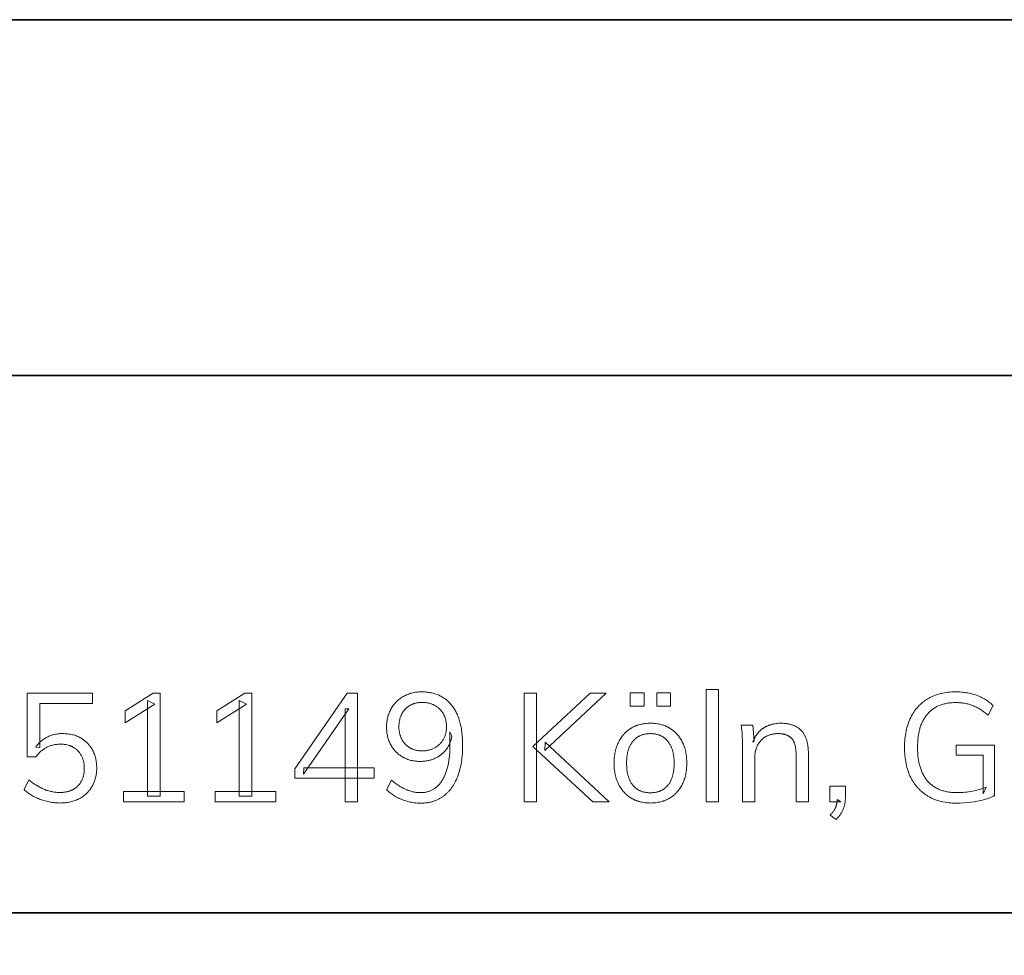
# Model space of a CAD drawing. Header units: millimetres. Extents: x -2637 to -1637, y 678 to 1678.
# Tile 126 of 256: x -1776 to -1727, y 725 to 772. Entities that reach past the tile are written whole.
import ezdxf

# ---------------------------------------------------------------- set-up
doc = ezdxf.new("R2010")
doc.units = ezdxf.units.MM
doc.layers.add('Make2D$B.SHOW mini', color=7, linetype='Continuous', true_color=0x000000)

msp = doc.modelspace()

# ---------------------------------------------------------------- linework, layer by layer
at = {"layer": 'Make2D$B.SHOW mini', "color": 18, "lineweight": 35, "true_color": 0x000000}
msp.add_lwpolyline([(-1652.161, 771.918), (-1830.703, 771.918), (-1830.703, 693.256), (-1652.161, 693.256)], close=True, dxfattribs=at)
for points in [[(-1830.703, 754.132), (-1652.161, 754.132)], [(-1830.703, 727.251), (-1652.161, 727.251)]]:
    msp.add_lwpolyline(points, dxfattribs=at)
at = {"layer": 'Make2D$B.SHOW mini', "lineweight": 0}
for points in [[(-1755.664, 738.307), (-1755.603, 738.306), (-1755.542, 738.304), (-1755.483, 738.301), (-1755.425, 738.296), (-1755.367, 738.29), (-1755.31, 738.283), (-1755.254, 738.274), (-1755.199, 738.264), (-1755.145, 738.253), (-1755.092, 738.24), (-1755.04, 738.226), (-1754.988, 738.211), (-1754.938, 738.194), (-1754.888, 738.176), (-1754.839, 738.157), (-1754.791, 738.136), (-1754.744, 738.114), (-1754.698, 738.09), (-1754.652, 738.066), (-1754.608, 738.04), (-1754.564, 738.012), (-1754.522, 737.984), (-1754.48, 737.954), (-1754.439, 737.922), (-1754.399, 737.889), (-1754.36, 737.855), (-1754.321, 737.82), (-1754.284, 737.783), (-1754.247, 737.745), (-1754.212, 737.706), (-1754.177, 737.665), (-1754.143, 737.623), (-1754.11, 737.579), (-1754.078, 737.535), (-1754.047, 737.489), (-1754.018, 737.443), (-1753.989, 737.395), (-1753.961, 737.345), (-1753.935, 737.295), (-1753.909, 737.244), (-1753.884, 737.191), (-1753.861, 737.137), (-1753.839, 737.082), (-1753.817, 737.026), (-1753.797, 736.969), (-1753.777, 736.911), (-1753.759, 736.851), (-1753.742, 736.791), (-1753.726, 736.729), (-1753.711, 736.666), (-1753.697, 736.602), (-1753.683, 736.536), (-1753.671, 736.47), (-1753.661, 736.402), (-1753.642, 736.264), (-1753.627, 736.12), (-1753.617, 735.972), (-1753.61, 735.82), (-1753.608, 735.663), (-1753.612, 735.435), (-1753.617, 735.325), (-1753.624, 735.217), (-1753.633, 735.111), (-1753.643, 735.007), (-1753.656, 734.905), (-1753.67, 734.805), (-1753.687, 734.708), (-1753.705, 734.612), (-1753.726, 734.519), (-1753.748, 734.428), (-1753.772, 734.338), (-1753.798, 734.251), (-1753.826, 734.167), (-1753.856, 734.084), (-1753.888, 734.003), (-1753.922, 733.925), (-1753.958, 733.85), (-1753.995, 733.776), (-1754.034, 733.706), (-1754.074, 733.637), (-1754.095, 733.604), (-1754.117, 733.571), (-1754.139, 733.539), (-1754.161, 733.508), (-1754.184, 733.477), (-1754.207, 733.447), (-1754.23, 733.417), (-1754.254, 733.388), (-1754.279, 733.359), (-1754.304, 733.332), (-1754.329, 733.304), (-1754.355, 733.278), (-1754.381, 733.252), (-1754.407, 733.226), (-1754.434, 733.201), (-1754.462, 733.177), (-1754.49, 733.154), (-1754.518, 733.131), (-1754.547, 733.108), (-1754.576, 733.086), (-1754.605, 733.065), (-1754.635, 733.045), (-1754.666, 733.025), (-1754.696, 733.006), (-1754.727, 732.987), (-1754.759, 732.969), (-1754.79, 732.952), (-1754.823, 732.936), (-1754.855, 732.92), (-1754.888, 732.905), (-1754.921, 732.891), (-1754.955, 732.877), (-1754.989, 732.864), (-1755.024, 732.851), (-1755.059, 732.84), (-1755.094, 732.829), (-1755.129, 732.818), (-1755.165, 732.809), (-1755.202, 732.799), (-1755.239, 732.791), (-1755.276, 732.783), (-1755.313, 732.776), (-1755.351, 732.77), (-1755.39, 732.764), (-1755.428, 732.759), (-1755.468, 732.755), (-1755.507, 732.751), (-1755.547, 732.748), (-1755.628, 732.744), (-1755.71, 732.743), (-1755.769, 732.744), (-1755.827, 732.746), (-1755.885, 732.749), (-1755.942, 732.754), (-1756, 732.76), (-1756.057, 732.767), (-1756.115, 732.776), (-1756.172, 732.786), (-1756.229, 732.797), (-1756.285, 732.81), (-1756.342, 732.824), (-1756.399, 732.839), (-1756.455, 732.856), (-1756.511, 732.874), (-1756.567, 732.894), (-1756.623, 732.915), (-1756.679, 732.937), (-1756.733, 732.96), (-1756.787, 732.984), (-1756.84, 733.01), (-1756.893, 733.037), (-1756.944, 733.065), (-1756.995, 733.095), (-1757.045, 733.126), (-1757.094, 733.157), (-1757.142, 733.191), (-1757.19, 733.225), (-1757.236, 733.261), (-1757.282, 733.297), (-1757.327, 733.335), (-1757.371, 733.374), (-1757.414, 733.415), (-1757.414, 733.415), (-1757.17, 733.896), (-1757.073, 733.817), (-1756.977, 733.744), (-1756.883, 733.675), (-1756.836, 733.644), (-1756.79, 733.613), (-1756.744, 733.584), (-1756.698, 733.556), (-1756.652, 733.53), (-1756.607, 733.505), (-1756.562, 733.481), (-1756.517, 733.459), (-1756.473, 733.438), (-1756.429, 733.419), (-1756.385, 733.401), (-1756.341, 733.384), (-1756.296, 733.368), (-1756.252, 733.353), (-1756.208, 733.34), (-1756.164, 733.328), (-1756.119, 733.317), (-1756.075, 733.307), (-1756.03, 733.298), (-1755.986, 733.29), (-1755.941, 733.284), (-1755.897, 733.279), (-1755.852, 733.275), (-1755.807, 733.272), (-1755.763, 733.27), (-1755.718, 733.269), (-1755.674, 733.27), (-1755.631, 733.272), (-1755.589, 733.275), (-1755.547, 733.279), (-1755.506, 733.284), (-1755.465, 733.291), (-1755.426, 733.299), (-1755.386, 733.308), (-1755.348, 733.319), (-1755.309, 733.33), (-1755.272, 733.343), (-1755.235, 733.357), (-1755.199, 733.372), (-1755.163, 733.389), (-1755.128, 733.406), (-1755.094, 733.425), (-1755.06, 733.445), (-1755.027, 733.467), (-1754.995, 733.489), (-1754.963, 733.513), (-1754.931, 733.538), (-1754.901, 733.564), (-1754.871, 733.591), (-1754.841, 733.62), (-1754.812, 733.65), (-1754.784, 733.681), (-1754.757, 733.713), (-1754.73, 733.747), (-1754.703, 733.781), (-1754.678, 733.817), (-1754.653, 733.854), (-1754.628, 733.893), (-1754.604, 733.932), (-1754.582, 733.973), (-1754.559, 734.014), (-1754.538, 734.057), (-1754.517, 734.1), (-1754.497, 734.145), (-1754.478, 734.19), (-1754.46, 734.237), (-1754.442, 734.284), (-1754.425, 734.333), (-1754.409, 734.382), (-1754.393, 734.433), (-1754.379, 734.484), (-1754.365, 734.537), (-1754.339, 734.645), (-1754.317, 734.757), (-1754.297, 734.873), (-1754.28, 734.993), (-1754.267, 735.117), (-1754.256, 735.246), (-1754.249, 735.378), (-1754.244, 735.514), (-1754.243, 735.654), (-1754.243, 735.654), (-1754.243, 736.312), (-1754.243, 736.312), (-1754.143, 736.113), (-1754.151, 736.064), (-1754.161, 736.016), (-1754.172, 735.968), (-1754.184, 735.921), (-1754.197, 735.876), (-1754.212, 735.831), (-1754.227, 735.787), (-1754.245, 735.744), (-1754.263, 735.701), (-1754.282, 735.66), (-1754.303, 735.619), (-1754.325, 735.58), (-1754.349, 735.541), (-1754.373, 735.503), (-1754.399, 735.466), (-1754.427, 735.429), (-1754.455, 735.394), (-1754.484, 735.36), (-1754.514, 735.326), (-1754.544, 735.294), (-1754.576, 735.263), (-1754.609, 735.233), (-1754.642, 735.203), (-1754.677, 735.175), (-1754.712, 735.148), (-1754.748, 735.122), (-1754.786, 735.097), (-1754.824, 735.072), (-1754.863, 735.049), (-1754.902, 735.027), (-1754.943, 735.006), (-1754.985, 734.986), (-1755.027, 734.967), (-1755.07, 734.949), (-1755.113, 734.933), (-1755.157, 734.917), (-1755.201, 734.903), (-1755.246, 734.891), (-1755.292, 734.879), (-1755.338, 734.868), (-1755.384, 734.859), (-1755.432, 734.851), (-1755.479, 734.845), (-1755.527, 734.839), (-1755.576, 734.835), (-1755.625, 734.832), (-1755.675, 734.83), (-1755.725, 734.829), (-1755.787, 734.83), (-1755.848, 734.833), (-1755.908, 734.837), (-1755.967, 734.843), (-1756.025, 734.851), (-1756.082, 734.86), (-1756.138, 734.871), (-1756.194, 734.884), (-1756.248, 734.898), (-1756.302, 734.915), (-1756.354, 734.932), (-1756.406, 734.952), (-1756.457, 734.973), (-1756.482, 734.985), (-1756.507, 734.996), (-1756.532, 735.009), (-1756.556, 735.021), (-1756.58, 735.034), (-1756.604, 735.048), (-1756.652, 735.075), (-1756.697, 735.105), (-1756.742, 735.135), (-1756.764, 735.151), (-1756.785, 735.167), (-1756.806, 735.183), (-1756.827, 735.2), (-1756.848, 735.217), (-1756.868, 735.235), (-1756.887, 735.252), (-1756.907, 735.271), (-1756.926, 735.289), (-1756.945, 735.308), (-1756.963, 735.327), (-1756.981, 735.346), (-1756.999, 735.366), (-1757.017, 735.386), (-1757.034, 735.407), (-1757.05, 735.428), (-1757.083, 735.47), (-1757.114, 735.514), (-1757.144, 735.56), (-1757.173, 735.606), (-1757.201, 735.654), (-1757.226, 735.703), (-1757.251, 735.754), (-1757.273, 735.805), (-1757.294, 735.857), (-1757.313, 735.91), (-1757.331, 735.964), (-1757.347, 736.019), (-1757.361, 736.075), (-1757.373, 736.132), (-1757.384, 736.19), (-1757.393, 736.249), (-1757.401, 736.309), (-1757.407, 736.369), (-1757.411, 736.431), (-1757.413, 736.494), (-1757.414, 736.557), (-1757.413, 736.62), (-1757.411, 736.682), (-1757.406, 736.743), (-1757.4, 736.803), (-1757.392, 736.862), (-1757.383, 736.92), (-1757.371, 736.978), (-1757.358, 737.035), (-1757.343, 737.09), (-1757.327, 737.146), (-1757.308, 737.2), (-1757.288, 737.253), (-1757.266, 737.306), (-1757.242, 737.358), (-1757.217, 737.409), (-1757.189, 737.459), (-1757.161, 737.508), (-1757.13, 737.555), (-1757.099, 737.602), (-1757.066, 737.647), (-1757.032, 737.69), (-1756.996, 737.732), (-1756.959, 737.773), (-1756.921, 737.813), (-1756.882, 737.851), (-1756.841, 737.888), (-1756.798, 737.924), (-1756.755, 737.958), (-1756.71, 737.991), (-1756.664, 738.023), (-1756.616, 738.053), (-1756.567, 738.082), (-1756.517, 738.109), (-1756.466, 738.134), (-1756.414, 738.158), (-1756.361, 738.18), (-1756.308, 738.2), (-1756.254, 738.219), (-1756.198, 738.235), (-1756.142, 738.25), (-1756.085, 738.264), (-1756.028, 738.275), (-1755.969, 738.285), (-1755.91, 738.293), (-1755.85, 738.299), (-1755.788, 738.303), (-1755.727, 738.306)], [(-1741.433, 732.804), (-1741.433, 738.429), (-1740.813, 738.429), (-1740.813, 732.804)], [(-1728.898, 732.743), (-1729, 732.744), (-1729.099, 732.748), (-1729.197, 732.755), (-1729.293, 732.764), (-1729.387, 732.775), (-1729.479, 732.79), (-1729.569, 732.806), (-1729.658, 732.826), (-1729.744, 732.848), (-1729.829, 732.872), (-1729.912, 732.9), (-1729.953, 732.914), (-1729.994, 732.93), (-1730.034, 732.945), (-1730.073, 732.962), (-1730.112, 732.979), (-1730.151, 732.997), (-1730.189, 733.016), (-1730.227, 733.035), (-1730.264, 733.055), (-1730.301, 733.075), (-1730.337, 733.096), (-1730.373, 733.118), (-1730.408, 733.14), (-1730.442, 733.163), (-1730.477, 733.186), (-1730.51, 733.21), (-1730.543, 733.235), (-1730.576, 733.26), (-1730.608, 733.285), (-1730.639, 733.311), (-1730.67, 733.338), (-1730.7, 733.365), (-1730.73, 733.393), (-1730.759, 733.422), (-1730.788, 733.451), (-1730.816, 733.48), (-1730.844, 733.51), (-1730.871, 733.541), (-1730.898, 733.572), (-1730.924, 733.604), (-1730.95, 733.636), (-1730.975, 733.669), (-1730.999, 733.703), (-1731.023, 733.737), (-1731.047, 733.772), (-1731.069, 733.807), (-1731.092, 733.843), (-1731.114, 733.879), (-1731.135, 733.916), (-1731.156, 733.954), (-1731.196, 734.031), (-1731.233, 734.109), (-1731.268, 734.19), (-1731.3, 734.273), (-1731.33, 734.358), (-1731.358, 734.445), (-1731.384, 734.534), (-1731.406, 734.625), (-1731.427, 734.718), (-1731.445, 734.813), (-1731.461, 734.909), (-1731.474, 735.008), (-1731.485, 735.109), (-1731.494, 735.212), (-1731.5, 735.317), (-1731.503, 735.424), (-1731.504, 735.533), (-1731.503, 735.641), (-1731.5, 735.747), (-1731.494, 735.851), (-1731.485, 735.953), (-1731.474, 736.053), (-1731.461, 736.151), (-1731.445, 736.247), (-1731.427, 736.342), (-1731.406, 736.434), (-1731.384, 736.525), (-1731.358, 736.613), (-1731.33, 736.7), (-1731.3, 736.784), (-1731.268, 736.867), (-1731.233, 736.948), (-1731.196, 737.027), (-1731.156, 737.103), (-1731.114, 737.178), (-1731.092, 737.214), (-1731.07, 737.25), (-1731.047, 737.285), (-1731.024, 737.32), (-1731, 737.354), (-1730.976, 737.387), (-1730.951, 737.42), (-1730.925, 737.452), (-1730.9, 737.484), (-1730.873, 737.515), (-1730.846, 737.546), (-1730.819, 737.576), (-1730.791, 737.605), (-1730.762, 737.634), (-1730.733, 737.663), (-1730.704, 737.69), (-1730.674, 737.717), (-1730.643, 737.744), (-1730.612, 737.77), (-1730.58, 737.796), (-1730.548, 737.82), (-1730.516, 737.845), (-1730.482, 737.868), (-1730.449, 737.892), (-1730.414, 737.914), (-1730.379, 737.936), (-1730.344, 737.957), (-1730.308, 737.978), (-1730.272, 737.999), (-1730.235, 738.018), (-1730.198, 738.037), (-1730.161, 738.055), (-1730.123, 738.073), (-1730.085, 738.09), (-1730.046, 738.106), (-1730.007, 738.122), (-1729.967, 738.137), (-1729.927, 738.152), (-1729.846, 738.179), (-1729.763, 738.203), (-1729.679, 738.225), (-1729.593, 738.244), (-1729.505, 738.261), (-1729.416, 738.275), (-1729.325, 738.286), (-1729.232, 738.295), (-1729.138, 738.302), (-1729.042, 738.305), (-1728.944, 738.307), (-1728.874, 738.306), (-1728.804, 738.304), (-1728.735, 738.301), (-1728.666, 738.296), (-1728.599, 738.29), (-1728.532, 738.283), (-1728.466, 738.274), (-1728.4, 738.264), (-1728.335, 738.253), (-1728.271, 738.24), (-1728.208, 738.226), (-1728.145, 738.21), (-1728.083, 738.194), (-1728.021, 738.175), (-1727.96, 738.156), (-1727.9, 738.135), (-1727.841, 738.113), (-1727.783, 738.089), (-1727.726, 738.065), (-1727.67, 738.038), (-1727.615, 738.011), (-1727.56, 737.982), (-1727.507, 737.952), (-1727.455, 737.92), (-1727.403, 737.887), (-1727.353, 737.853), (-1727.304, 737.817), (-1727.255, 737.78), (-1727.208, 737.742), (-1727.161, 737.702), (-1727.116, 737.661), (-1727.072, 737.619), (-1727.072, 737.619), (-1727.316, 737.138), (-1727.415, 737.219), (-1727.514, 737.294), (-1727.563, 737.329), (-1727.612, 737.364), (-1727.661, 737.396), (-1727.71, 737.427), (-1727.758, 737.457), (-1727.807, 737.485), (-1727.855, 737.512), (-1727.904, 737.537), (-1727.952, 737.561), (-1728, 737.583), (-1728.048, 737.604), (-1728.096, 737.623), (-1728.144, 737.641), (-1728.193, 737.658), (-1728.242, 737.673), (-1728.292, 737.688), (-1728.343, 737.701), (-1728.394, 737.714), (-1728.446, 737.725), (-1728.499, 737.735), (-1728.552, 737.743), (-1728.606, 737.751), (-1728.661, 737.757), (-1728.716, 737.763), (-1728.772, 737.767), (-1728.829, 737.77), (-1728.886, 737.772), (-1728.944, 737.772), (-1729.002, 737.772), (-1729.058, 737.77), (-1729.114, 737.767), (-1729.169, 737.763), (-1729.223, 737.758), (-1729.276, 737.752), (-1729.328, 737.745), (-1729.38, 737.736), (-1729.43, 737.727), (-1729.48, 737.716), (-1729.529, 737.704), (-1729.577, 737.691), (-1729.624, 737.677), (-1729.671, 737.662), (-1729.716, 737.645), (-1729.761, 737.628), (-1729.805, 737.609), (-1729.848, 737.59), (-1729.89, 737.569), (-1729.931, 737.547), (-1729.972, 737.524), (-1730.011, 737.5), (-1730.05, 737.474), (-1730.088, 737.448), (-1730.125, 737.42), (-1730.162, 737.391), (-1730.197, 737.362), (-1730.232, 737.331), (-1730.265, 737.299), (-1730.298, 737.265), (-1730.33, 737.231), (-1730.361, 737.196), (-1730.392, 737.159), (-1730.421, 737.121), (-1730.45, 737.083), (-1730.477, 737.043), (-1730.503, 737.003), (-1730.529, 736.961), (-1730.554, 736.918), (-1730.577, 736.875), (-1730.6, 736.83), (-1730.621, 736.785), (-1730.642, 736.738), (-1730.662, 736.691), (-1730.681, 736.642), (-1730.699, 736.593), (-1730.715, 736.542), (-1730.731, 736.491), (-1730.746, 736.438), (-1730.76, 736.385), (-1730.773, 736.33), (-1730.785, 736.275), (-1730.797, 736.219), (-1730.807, 736.161), (-1730.816, 736.103), (-1730.824, 736.043), (-1730.838, 735.922), (-1730.847, 735.796), (-1730.853, 735.666), (-1730.855, 735.533), (-1730.853, 735.396), (-1730.847, 735.264), (-1730.837, 735.136), (-1730.831, 735.073), (-1730.823, 735.012), (-1730.815, 734.951), (-1730.806, 734.892), (-1730.795, 734.834), (-1730.784, 734.776), (-1730.772, 734.72), (-1730.758, 734.665), (-1730.744, 734.61), (-1730.729, 734.557), (-1730.712, 734.505), (-1730.695, 734.454), (-1730.677, 734.404), (-1730.658, 734.355), (-1730.637, 734.307), (-1730.616, 734.26), (-1730.594, 734.214), (-1730.571, 734.169), (-1730.547, 734.125), (-1730.522, 734.082), (-1730.495, 734.04), (-1730.468, 734), (-1730.44, 733.96), (-1730.411, 733.921), (-1730.381, 733.883), (-1730.35, 733.847), (-1730.318, 733.811), (-1730.285, 733.777), (-1730.252, 733.744), (-1730.217, 733.712), (-1730.182, 733.681), (-1730.145, 733.651), (-1730.108, 733.622), (-1730.07, 733.594), (-1730.031, 733.568), (-1729.99, 733.543), (-1729.95, 733.518), (-1729.908, 733.495), (-1729.865, 733.473), (-1729.821, 733.452), (-1729.777, 733.432), (-1729.732, 733.414), (-1729.685, 733.396), (-1729.638, 733.38), (-1729.59, 733.365), (-1729.541, 733.351), (-1729.491, 733.338), (-1729.44, 733.326), (-1729.388, 733.315), (-1729.336, 733.305), (-1729.282, 733.297), (-1729.228, 733.29), (-1729.173, 733.283), (-1729.116, 733.278), (-1729.059, 733.274), (-1729.001, 733.272), (-1728.942, 733.27), (-1728.883, 733.269), (-1728.784, 733.27), (-1728.685, 733.274), (-1728.588, 733.279), (-1728.49, 733.287), (-1728.394, 733.298), (-1728.298, 733.31), (-1728.202, 733.325), (-1728.107, 733.342), (-1728.014, 733.361), (-1727.923, 733.382), (-1727.834, 733.404), (-1727.747, 733.427), (-1727.662, 733.453), (-1727.58, 733.48), (-1727.5, 733.508), (-1727.422, 733.538), (-1727.422, 733.538), (-1727.575, 733.217), (-1727.575, 733.217), (-1727.575, 735.143), (-1727.575, 735.143), (-1728.928, 735.143), (-1728.928, 735.143), (-1728.928, 735.639), (-1728.928, 735.639), (-1727.002, 735.639), (-1727.002, 735.639), (-1727.002, 733.117), (-1727.03, 733.103), (-1727.058, 733.089), (-1727.116, 733.062), (-1727.176, 733.035), (-1727.24, 733.01), (-1727.307, 732.986), (-1727.377, 732.962), (-1727.45, 732.94), (-1727.526, 732.918), (-1727.604, 732.898), (-1727.684, 732.879), (-1727.847, 732.844), (-1728.016, 732.814), (-1728.191, 732.788), (-1728.369, 732.768), (-1728.546, 732.754), (-1728.722, 732.746)], [(-1773.756, 732.75), (-1773.818, 732.751), (-1773.88, 732.753), (-1773.942, 732.757), (-1774.004, 732.762), (-1774.065, 732.768), (-1774.127, 732.776), (-1774.188, 732.785), (-1774.249, 732.795), (-1774.31, 732.807), (-1774.371, 732.82), (-1774.432, 732.835), (-1774.493, 732.851), (-1774.553, 732.869), (-1774.614, 732.888), (-1774.674, 732.908), (-1774.734, 732.93), (-1774.794, 732.953), (-1774.852, 732.977), (-1774.909, 733.002), (-1774.965, 733.028), (-1775.02, 733.055), (-1775.074, 733.083), (-1775.126, 733.112), (-1775.177, 733.142), (-1775.227, 733.174), (-1775.276, 733.206), (-1775.324, 733.239), (-1775.37, 733.274), (-1775.416, 733.309), (-1775.46, 733.346), (-1775.503, 733.384), (-1775.544, 733.422), (-1775.544, 733.422), (-1775.308, 733.904), (-1775.214, 733.83), (-1775.12, 733.76), (-1775.025, 733.695), (-1774.978, 733.665), (-1774.93, 733.635), (-1774.883, 733.606), (-1774.835, 733.579), (-1774.787, 733.553), (-1774.739, 733.528), (-1774.691, 733.504), (-1774.643, 733.481), (-1774.595, 733.459), (-1774.547, 733.438), (-1774.498, 733.419), (-1774.45, 733.4), (-1774.401, 733.383), (-1774.353, 733.368), (-1774.304, 733.353), (-1774.255, 733.34), (-1774.205, 733.328), (-1774.156, 733.318), (-1774.107, 733.308), (-1774.057, 733.3), (-1774.007, 733.293), (-1773.957, 733.288), (-1773.907, 733.283), (-1773.857, 733.28), (-1773.806, 733.278), (-1773.756, 733.278), (-1773.72, 733.278), (-1773.685, 733.279), (-1773.65, 733.28), (-1773.616, 733.283), (-1773.582, 733.286), (-1773.549, 733.289), (-1773.517, 733.293), (-1773.484, 733.298), (-1773.453, 733.303), (-1773.421, 733.309), (-1773.391, 733.316), (-1773.361, 733.323), (-1773.331, 733.331), (-1773.302, 733.34), (-1773.273, 733.349), (-1773.244, 733.359), (-1773.217, 733.369), (-1773.189, 733.38), (-1773.163, 733.392), (-1773.136, 733.404), (-1773.11, 733.417), (-1773.085, 733.431), (-1773.06, 733.445), (-1773.036, 733.46), (-1773.012, 733.476), (-1772.988, 733.492), (-1772.965, 733.509), (-1772.943, 733.526), (-1772.921, 733.544), (-1772.9, 733.563), (-1772.879, 733.582), (-1772.858, 733.602), (-1772.838, 733.623), (-1772.819, 733.644), (-1772.8, 733.665), (-1772.782, 733.687), (-1772.764, 733.709), (-1772.748, 733.732), (-1772.731, 733.756), (-1772.716, 733.779), (-1772.701, 733.803), (-1772.687, 733.828), (-1772.673, 733.853), (-1772.66, 733.879), (-1772.648, 733.905), (-1772.636, 733.931), (-1772.625, 733.958), (-1772.614, 733.985), (-1772.605, 734.013), (-1772.595, 734.041), (-1772.587, 734.07), (-1772.579, 734.099), (-1772.572, 734.129), (-1772.565, 734.159), (-1772.559, 734.189), (-1772.554, 734.22), (-1772.549, 734.252), (-1772.545, 734.284), (-1772.541, 734.316), (-1772.538, 734.349), (-1772.536, 734.382), (-1772.535, 734.416), (-1772.534, 734.45), (-1772.533, 734.485), (-1772.534, 734.53), (-1772.536, 734.574), (-1772.538, 734.617), (-1772.542, 734.659), (-1772.547, 734.701), (-1772.554, 734.742), (-1772.561, 734.783), (-1772.57, 734.822), (-1772.579, 734.861), (-1772.59, 734.9), (-1772.602, 734.938), (-1772.615, 734.975), (-1772.629, 735.011), (-1772.644, 735.047), (-1772.66, 735.081), (-1772.678, 735.116), (-1772.697, 735.149), (-1772.716, 735.182), (-1772.737, 735.213), (-1772.758, 735.244), (-1772.78, 735.274), (-1772.792, 735.288), (-1772.804, 735.303), (-1772.816, 735.317), (-1772.828, 735.33), (-1772.84, 735.344), (-1772.853, 735.357), (-1772.866, 735.371), (-1772.879, 735.383), (-1772.892, 735.396), (-1772.906, 735.409), (-1772.92, 735.421), (-1772.934, 735.433), (-1772.963, 735.456), (-1772.993, 735.479), (-1773.023, 735.5), (-1773.055, 735.521), (-1773.088, 735.54), (-1773.104, 735.55), (-1773.121, 735.559), (-1773.138, 735.568), (-1773.155, 735.576), (-1773.172, 735.584), (-1773.19, 735.592), (-1773.207, 735.6), (-1773.225, 735.607), (-1773.243, 735.614), (-1773.261, 735.621), (-1773.28, 735.627), (-1773.298, 735.633), (-1773.336, 735.645), (-1773.375, 735.655), (-1773.414, 735.664), (-1773.454, 735.672), (-1773.495, 735.678), (-1773.536, 735.684), (-1773.578, 735.688), (-1773.621, 735.691), (-1773.665, 735.693), (-1773.71, 735.693), (-1773.758, 735.693), (-1773.806, 735.691), (-1773.853, 735.688), (-1773.9, 735.684), (-1773.946, 735.678), (-1773.991, 735.671), (-1774.036, 735.663), (-1774.08, 735.654), (-1774.123, 735.644), (-1774.166, 735.632), (-1774.208, 735.619), (-1774.25, 735.605), (-1774.29, 735.59), (-1774.33, 735.573), (-1774.37, 735.556), (-1774.409, 735.537), (-1774.447, 735.516), (-1774.485, 735.495), (-1774.523, 735.472), (-1774.559, 735.448), (-1774.596, 735.422), (-1774.631, 735.396), (-1774.666, 735.368), (-1774.701, 735.339), (-1774.735, 735.308), (-1774.768, 735.276), (-1774.801, 735.243), (-1774.833, 735.209), (-1774.864, 735.173), (-1774.895, 735.136), (-1774.926, 735.098), (-1774.955, 735.059), (-1774.955, 735.059), (-1775.392, 735.059), (-1775.392, 735.059), (-1775.392, 738.246), (-1775.392, 738.246), (-1772.128, 738.246), (-1772.128, 738.246), (-1772.128, 737.725), (-1772.128, 737.725), (-1774.765, 737.725), (-1774.765, 737.725), (-1774.765, 735.525), (-1774.963, 735.548), (-1774.935, 735.587), (-1774.906, 735.626), (-1774.876, 735.663), (-1774.844, 735.699), (-1774.812, 735.734), (-1774.779, 735.768), (-1774.745, 735.801), (-1774.71, 735.832), (-1774.674, 735.863), (-1774.637, 735.892), (-1774.599, 735.92), (-1774.56, 735.947), (-1774.52, 735.973), (-1774.479, 735.998), (-1774.437, 736.022), (-1774.394, 736.044), (-1774.35, 736.065), (-1774.306, 736.085), (-1774.26, 736.104), (-1774.215, 736.121), (-1774.168, 736.137), (-1774.121, 736.152), (-1774.073, 736.165), (-1774.024, 736.176), (-1773.975, 736.187), (-1773.925, 736.196), (-1773.874, 736.203), (-1773.823, 736.209), (-1773.771, 736.214), (-1773.718, 736.218), (-1773.664, 736.22), (-1773.61, 736.22), (-1773.546, 736.22), (-1773.483, 736.217), (-1773.42, 736.213), (-1773.359, 736.207), (-1773.299, 736.199), (-1773.24, 736.19), (-1773.182, 736.179), (-1773.125, 736.166), (-1773.07, 736.152), (-1773.015, 736.135), (-1772.961, 736.118), (-1772.908, 736.098), (-1772.883, 736.088), (-1772.857, 736.077), (-1772.832, 736.066), (-1772.806, 736.054), (-1772.782, 736.042), (-1772.757, 736.029), (-1772.733, 736.016), (-1772.709, 736.003), (-1772.662, 735.975), (-1772.616, 735.946), (-1772.594, 735.931), (-1772.572, 735.915), (-1772.55, 735.899), (-1772.529, 735.883), (-1772.508, 735.867), (-1772.487, 735.85), (-1772.467, 735.833), (-1772.447, 735.815), (-1772.427, 735.797), (-1772.408, 735.779), (-1772.389, 735.76), (-1772.37, 735.742), (-1772.352, 735.722), (-1772.334, 735.703), (-1772.317, 735.683), (-1772.299, 735.663), (-1772.282, 735.642), (-1772.266, 735.621), (-1772.25, 735.6), (-1772.234, 735.579), (-1772.219, 735.557), (-1772.203, 735.535), (-1772.189, 735.512), (-1772.174, 735.489), (-1772.146, 735.443), (-1772.12, 735.395), (-1772.095, 735.346), (-1772.072, 735.296), (-1772.05, 735.244), (-1772.03, 735.192), (-1772.011, 735.14), (-1771.994, 735.086), (-1771.979, 735.031), (-1771.965, 734.975), (-1771.953, 734.918), (-1771.943, 734.86), (-1771.934, 734.802), (-1771.927, 734.742), (-1771.921, 734.681), (-1771.917, 734.62), (-1771.915, 734.557), (-1771.914, 734.493), (-1771.915, 734.43), (-1771.917, 734.367), (-1771.922, 734.305), (-1771.928, 734.245), (-1771.936, 734.185), (-1771.945, 734.126), (-1771.957, 734.068), (-1771.97, 734.011), (-1771.985, 733.954), (-1772.002, 733.899), (-1772.02, 733.845), (-1772.04, 733.791), (-1772.051, 733.765), (-1772.063, 733.739), (-1772.074, 733.713), (-1772.086, 733.687), (-1772.099, 733.662), (-1772.112, 733.636), (-1772.126, 733.611), (-1772.14, 733.586), (-1772.168, 733.538), (-1772.199, 733.491), (-1772.215, 733.468), (-1772.231, 733.445), (-1772.247, 733.423), (-1772.264, 733.401), (-1772.281, 733.379), (-1772.299, 733.358), (-1772.317, 733.337), (-1772.335, 733.316), (-1772.354, 733.296), (-1772.373, 733.276), (-1772.392, 733.256), (-1772.412, 733.237), (-1772.432, 733.218), (-1772.452, 733.199), (-1772.473, 733.181), (-1772.494, 733.162), (-1772.538, 733.127), (-1772.583, 733.094), (-1772.63, 733.061), (-1772.677, 733.03), (-1772.727, 733), (-1772.778, 732.972), (-1772.804, 732.958), (-1772.83, 732.945), (-1772.856, 732.932), (-1772.883, 732.92), (-1772.938, 732.896), (-1772.993, 732.875), (-1773.05, 732.855), (-1773.108, 732.837), (-1773.168, 732.82), (-1773.228, 732.806), (-1773.29, 732.793), (-1773.353, 732.782), (-1773.417, 732.772), (-1773.482, 732.764), (-1773.549, 732.758), (-1773.617, 732.754), (-1773.685, 732.751)], [(-1769.368, 733.086), (-1769.368, 737.878), (-1769.01, 737.696), (-1770.484, 736.755), (-1770.484, 737.36), (-1769.094, 738.246), (-1768.734, 738.246), (-1768.734, 733.086)], [(-1764.783, 733.086), (-1764.783, 737.878), (-1764.423, 737.696), (-1765.899, 736.755), (-1765.899, 737.36), (-1764.507, 738.246), (-1764.149, 738.246), (-1764.149, 733.086)], [(-1759.493, 732.804), (-1759.493, 737.459), (-1759.303, 737.459), (-1761.564, 734.195), (-1761.557, 734.508), (-1758.041, 734.508), (-1758.041, 733.989), (-1762.001, 733.989), (-1762.001, 734.462), (-1759.379, 738.246), (-1758.867, 738.246), (-1758.867, 732.804)], [(-1750.536, 732.804), (-1750.536, 738.246), (-1749.909, 738.246), (-1749.909, 732.804)], [(-1747.104, 732.804), (-1750.1, 735.57), (-1747.234, 738.246), (-1746.431, 738.246), (-1749.504, 735.38), (-1749.474, 735.785), (-1746.287, 732.804)], [(-1745.224, 738.254), (-1744.536, 738.254), (-1744.536, 737.597), (-1745.224, 737.597)], [(-1743.902, 738.254), (-1743.213, 738.254), (-1743.213, 737.597), (-1743.902, 737.597)], [(-1755.634, 737.78), (-1755.667, 737.779), (-1755.699, 737.778), (-1755.731, 737.777), (-1755.762, 737.774), (-1755.793, 737.771), (-1755.824, 737.768), (-1755.854, 737.764), (-1755.884, 737.759), (-1755.914, 737.753), (-1755.943, 737.747), (-1755.971, 737.74), (-1755.999, 737.733), (-1756.027, 737.725), (-1756.055, 737.716), (-1756.082, 737.706), (-1756.108, 737.696), (-1756.134, 737.686), (-1756.16, 737.674), (-1756.186, 737.662), (-1756.211, 737.65), (-1756.235, 737.636), (-1756.259, 737.622), (-1756.283, 737.608), (-1756.306, 737.593), (-1756.329, 737.577), (-1756.352, 737.56), (-1756.374, 737.543), (-1756.396, 737.525), (-1756.417, 737.507), (-1756.438, 737.488), (-1756.458, 737.468), (-1756.478, 737.447), (-1756.498, 737.426), (-1756.517, 737.405), (-1756.535, 737.383), (-1756.553, 737.361), (-1756.57, 737.338), (-1756.586, 737.315), (-1756.602, 737.291), (-1756.617, 737.267), (-1756.632, 737.243), (-1756.646, 737.218), (-1756.659, 737.193), (-1756.672, 737.167), (-1756.684, 737.141), (-1756.695, 737.114), (-1756.706, 737.087), (-1756.716, 737.06), (-1756.726, 737.032), (-1756.735, 737.004), (-1756.743, 736.975), (-1756.751, 736.946), (-1756.758, 736.917), (-1756.765, 736.887), (-1756.771, 736.857), (-1756.776, 736.826), (-1756.78, 736.795), (-1756.784, 736.763), (-1756.788, 736.731), (-1756.791, 736.699), (-1756.793, 736.666), (-1756.794, 736.633), (-1756.795, 736.599), (-1756.796, 736.565), (-1756.795, 736.531), (-1756.794, 736.498), (-1756.793, 736.465), (-1756.791, 736.432), (-1756.788, 736.4), (-1756.784, 736.369), (-1756.78, 736.337), (-1756.775, 736.306), (-1756.77, 736.276), (-1756.764, 736.246), (-1756.758, 736.216), (-1756.75, 736.187), (-1756.743, 736.158), (-1756.734, 736.13), (-1756.725, 736.102), (-1756.715, 736.074), (-1756.705, 736.047), (-1756.694, 736.02), (-1756.682, 735.994), (-1756.67, 735.968), (-1756.657, 735.943), (-1756.644, 735.918), (-1756.63, 735.893), (-1756.615, 735.869), (-1756.6, 735.845), (-1756.584, 735.821), (-1756.567, 735.798), (-1756.55, 735.776), (-1756.532, 735.754), (-1756.513, 735.732), (-1756.494, 735.711), (-1756.475, 735.69), (-1756.454, 735.669), (-1756.434, 735.649), (-1756.413, 735.63), (-1756.391, 735.611), (-1756.369, 735.594), (-1756.347, 735.576), (-1756.324, 735.56), (-1756.301, 735.544), (-1756.278, 735.529), (-1756.254, 735.514), (-1756.23, 735.5), (-1756.205, 735.487), (-1756.18, 735.474), (-1756.154, 735.462), (-1756.128, 735.45), (-1756.102, 735.44), (-1756.075, 735.43), (-1756.048, 735.42), (-1756.021, 735.411), (-1755.993, 735.403), (-1755.964, 735.396), (-1755.936, 735.389), (-1755.906, 735.383), (-1755.877, 735.377), (-1755.847, 735.372), (-1755.817, 735.368), (-1755.786, 735.365), (-1755.755, 735.362), (-1755.723, 735.359), (-1755.691, 735.358), (-1755.659, 735.357), (-1755.626, 735.356), (-1755.583, 735.357), (-1755.54, 735.359), (-1755.497, 735.362), (-1755.455, 735.366), (-1755.414, 735.372), (-1755.373, 735.379), (-1755.333, 735.386), (-1755.293, 735.396), (-1755.255, 735.406), (-1755.216, 735.418), (-1755.179, 735.431), (-1755.142, 735.445), (-1755.105, 735.46), (-1755.069, 735.476), (-1755.034, 735.494), (-1754.999, 735.513), (-1754.966, 735.533), (-1754.933, 735.554), (-1754.901, 735.576), (-1754.87, 735.599), (-1754.84, 735.622), (-1754.81, 735.647), (-1754.782, 735.672), (-1754.755, 735.699), (-1754.729, 735.726), (-1754.703, 735.754), (-1754.679, 735.783), (-1754.655, 735.813), (-1754.633, 735.844), (-1754.611, 735.875), (-1754.591, 735.908), (-1754.571, 735.941), (-1754.553, 735.976), (-1754.535, 736.011), (-1754.519, 736.046), (-1754.505, 736.082), (-1754.491, 736.119), (-1754.478, 736.156), (-1754.467, 736.194), (-1754.457, 736.233), (-1754.448, 736.272), (-1754.44, 736.312), (-1754.434, 736.352), (-1754.429, 736.394), (-1754.424, 736.435), (-1754.421, 736.478), (-1754.42, 736.521), (-1754.419, 736.565), (-1754.42, 736.61), (-1754.421, 736.655), (-1754.424, 736.699), (-1754.429, 736.742), (-1754.434, 736.785), (-1754.44, 736.826), (-1754.448, 736.867), (-1754.457, 736.908), (-1754.467, 736.947), (-1754.478, 736.986), (-1754.491, 737.024), (-1754.505, 737.061), (-1754.512, 737.08), (-1754.519, 737.098), (-1754.527, 737.116), (-1754.535, 737.134), (-1754.544, 737.151), (-1754.553, 737.169), (-1754.562, 737.186), (-1754.571, 737.203), (-1754.591, 737.236), (-1754.611, 737.269), (-1754.633, 737.301), (-1754.644, 737.316), (-1754.655, 737.331), (-1754.667, 737.346), (-1754.679, 737.361), (-1754.691, 737.375), (-1754.703, 737.39), (-1754.716, 737.404), (-1754.729, 737.418), (-1754.742, 737.431), (-1754.755, 737.445), (-1754.768, 737.458), (-1754.782, 737.471), (-1754.796, 737.483), (-1754.81, 737.496), (-1754.84, 737.52), (-1754.87, 737.543), (-1754.901, 737.565), (-1754.933, 737.587), (-1754.966, 737.607), (-1754.999, 737.627), (-1755.034, 737.645), (-1755.052, 737.654), (-1755.069, 737.663), (-1755.087, 737.671), (-1755.105, 737.679), (-1755.142, 737.694), (-1755.179, 737.708), (-1755.217, 737.72), (-1755.256, 737.731), (-1755.295, 737.742), (-1755.335, 737.751), (-1755.376, 737.758), (-1755.417, 737.765), (-1755.459, 737.77), (-1755.502, 737.774), (-1755.545, 737.777), (-1755.589, 737.779)], [(-1744.215, 732.75), (-1744.284, 732.751), (-1744.351, 732.754), (-1744.417, 732.759), (-1744.482, 732.766), (-1744.545, 732.774), (-1744.608, 732.785), (-1744.67, 732.797), (-1744.73, 732.811), (-1744.79, 732.828), (-1744.819, 732.837), (-1744.848, 732.846), (-1744.877, 732.856), (-1744.905, 732.866), (-1744.933, 732.877), (-1744.961, 732.888), (-1744.989, 732.9), (-1745.016, 732.912), (-1745.043, 732.924), (-1745.07, 732.938), (-1745.097, 732.951), (-1745.123, 732.965), (-1745.149, 732.98), (-1745.2, 733.01), (-1745.225, 733.026), (-1745.25, 733.042), (-1745.274, 733.059), (-1745.298, 733.076), (-1745.321, 733.094), (-1745.344, 733.111), (-1745.367, 733.13), (-1745.39, 733.148), (-1745.412, 733.167), (-1745.434, 733.187), (-1745.455, 733.207), (-1745.476, 733.227), (-1745.497, 733.247), (-1745.517, 733.268), (-1745.537, 733.29), (-1745.557, 733.312), (-1745.576, 733.334), (-1745.595, 733.357), (-1745.614, 733.38), (-1745.632, 733.403), (-1745.65, 733.427), (-1745.684, 733.476), (-1745.718, 733.526), (-1745.749, 733.578), (-1745.78, 733.631), (-1745.809, 733.686), (-1745.836, 733.743), (-1745.862, 733.801), (-1745.886, 733.86), (-1745.908, 733.92), (-1745.928, 733.982), (-1745.946, 734.045), (-1745.963, 734.109), (-1745.978, 734.175), (-1745.991, 734.241), (-1746.003, 734.31), (-1746.013, 734.379), (-1746.021, 734.45), (-1746.027, 734.522), (-1746.031, 734.595), (-1746.034, 734.67), (-1746.035, 734.745), (-1746.034, 734.82), (-1746.031, 734.894), (-1746.027, 734.966), (-1746.021, 735.037), (-1746.013, 735.108), (-1746.003, 735.176), (-1745.991, 735.244), (-1745.978, 735.311), (-1745.963, 735.376), (-1745.946, 735.44), (-1745.928, 735.503), (-1745.908, 735.565), (-1745.886, 735.625), (-1745.862, 735.685), (-1745.836, 735.743), (-1745.809, 735.8), (-1745.78, 735.855), (-1745.749, 735.909), (-1745.718, 735.961), (-1745.684, 736.012), (-1745.65, 736.061), (-1745.632, 736.085), (-1745.614, 736.109), (-1745.595, 736.132), (-1745.576, 736.155), (-1745.557, 736.177), (-1745.537, 736.199), (-1745.517, 736.221), (-1745.497, 736.242), (-1745.476, 736.263), (-1745.455, 736.283), (-1745.434, 736.303), (-1745.412, 736.322), (-1745.39, 736.342), (-1745.367, 736.36), (-1745.344, 736.379), (-1745.321, 736.397), (-1745.298, 736.414), (-1745.274, 736.431), (-1745.25, 736.448), (-1745.225, 736.464), (-1745.2, 736.48), (-1745.174, 736.496), (-1745.149, 736.511), (-1745.123, 736.525), (-1745.097, 736.539), (-1745.07, 736.553), (-1745.043, 736.566), (-1745.016, 736.579), (-1744.989, 736.591), (-1744.961, 736.602), (-1744.933, 736.614), (-1744.905, 736.624), (-1744.877, 736.635), (-1744.848, 736.644), (-1744.819, 736.654), (-1744.79, 736.663), (-1744.73, 736.679), (-1744.67, 736.693), (-1744.608, 736.706), (-1744.545, 736.716), (-1744.482, 736.725), (-1744.417, 736.732), (-1744.351, 736.736), (-1744.284, 736.739), (-1744.215, 736.74), (-1744.147, 736.739), (-1744.08, 736.736), (-1744.014, 736.732), (-1743.949, 736.725), (-1743.885, 736.716), (-1743.822, 736.706), (-1743.761, 736.693), (-1743.7, 736.679), (-1743.641, 736.663), (-1743.611, 736.654), (-1743.582, 736.644), (-1743.554, 736.635), (-1743.525, 736.624), (-1743.497, 736.614), (-1743.469, 736.602), (-1743.442, 736.591), (-1743.414, 736.579), (-1743.387, 736.566), (-1743.361, 736.553), (-1743.334, 736.539), (-1743.308, 736.525), (-1743.282, 736.511), (-1743.256, 736.496), (-1743.231, 736.48), (-1743.206, 736.464), (-1743.181, 736.448), (-1743.157, 736.431), (-1743.133, 736.414), (-1743.109, 736.397), (-1743.086, 736.379), (-1743.063, 736.36), (-1743.041, 736.342), (-1743.018, 736.322), (-1742.997, 736.303), (-1742.975, 736.283), (-1742.954, 736.263), (-1742.933, 736.242), (-1742.913, 736.221), (-1742.893, 736.199), (-1742.873, 736.177), (-1742.854, 736.155), (-1742.835, 736.132), (-1742.816, 736.109), (-1742.798, 736.085), (-1742.78, 736.061), (-1742.763, 736.037), (-1742.745, 736.012), (-1742.712, 735.961), (-1742.681, 735.909), (-1742.65, 735.855), (-1742.622, 735.8), (-1742.594, 735.743), (-1742.569, 735.685), (-1742.545, 735.625), (-1742.523, 735.565), (-1742.502, 735.503), (-1742.484, 735.44), (-1742.467, 735.376), (-1742.452, 735.311), (-1742.439, 735.244), (-1742.427, 735.176), (-1742.418, 735.108), (-1742.41, 735.037), (-1742.404, 734.966), (-1742.399, 734.894), (-1742.397, 734.82), (-1742.396, 734.745), (-1742.397, 734.67), (-1742.399, 734.595), (-1742.404, 734.522), (-1742.41, 734.45), (-1742.418, 734.379), (-1742.427, 734.31), (-1742.439, 734.241), (-1742.452, 734.175), (-1742.467, 734.109), (-1742.484, 734.045), (-1742.502, 733.982), (-1742.523, 733.92), (-1742.545, 733.86), (-1742.569, 733.801), (-1742.594, 733.743), (-1742.622, 733.686), (-1742.65, 733.631), (-1742.681, 733.578), (-1742.712, 733.526), (-1742.745, 733.476), (-1742.763, 733.451), (-1742.78, 733.427), (-1742.798, 733.403), (-1742.816, 733.38), (-1742.835, 733.357), (-1742.854, 733.334), (-1742.873, 733.312), (-1742.893, 733.29), (-1742.913, 733.268), (-1742.933, 733.247), (-1742.954, 733.227), (-1742.975, 733.207), (-1742.997, 733.187), (-1743.018, 733.167), (-1743.041, 733.148), (-1743.063, 733.13), (-1743.086, 733.111), (-1743.109, 733.094), (-1743.133, 733.076), (-1743.157, 733.059), (-1743.181, 733.042), (-1743.206, 733.026), (-1743.231, 733.01), (-1743.282, 732.98), (-1743.308, 732.965), (-1743.334, 732.951), (-1743.361, 732.938), (-1743.387, 732.924), (-1743.414, 732.912), (-1743.442, 732.9), (-1743.469, 732.888), (-1743.497, 732.877), (-1743.525, 732.866), (-1743.554, 732.856), (-1743.582, 732.846), (-1743.611, 732.837), (-1743.641, 732.828), (-1743.7, 732.811), (-1743.761, 732.797), (-1743.822, 732.785), (-1743.885, 732.774), (-1743.949, 732.766), (-1744.014, 732.759), (-1744.08, 732.754), (-1744.147, 732.751)], [(-1739.614, 732.804), (-1739.614, 735.57), (-1739.616, 735.839), (-1739.626, 736.109), (-1739.633, 736.245), (-1739.644, 736.38), (-1739.658, 736.514), (-1739.675, 736.649), (-1739.675, 736.649), (-1739.087, 736.649), (-1739.087, 736.649), (-1739.018, 735.854), (-1739.095, 735.792), (-1739.085, 735.821), (-1739.074, 735.85), (-1739.063, 735.878), (-1739.051, 735.905), (-1739.039, 735.932), (-1739.027, 735.959), (-1739.014, 735.985), (-1739.001, 736.011), (-1738.987, 736.037), (-1738.973, 736.062), (-1738.959, 736.086), (-1738.944, 736.11), (-1738.929, 736.134), (-1738.913, 736.157), (-1738.897, 736.18), (-1738.881, 736.202), (-1738.864, 736.224), (-1738.846, 736.245), (-1738.828, 736.267), (-1738.81, 736.287), (-1738.792, 736.307), (-1738.773, 736.327), (-1738.753, 736.346), (-1738.733, 736.365), (-1738.713, 736.383), (-1738.692, 736.401), (-1738.671, 736.419), (-1738.65, 736.436), (-1738.628, 736.452), (-1738.605, 736.468), (-1738.582, 736.484), (-1738.559, 736.499), (-1738.536, 736.514), (-1738.512, 736.529), (-1738.488, 736.542), (-1738.464, 736.556), (-1738.439, 736.569), (-1738.415, 736.581), (-1738.39, 736.593), (-1738.365, 736.605), (-1738.339, 736.616), (-1738.314, 736.626), (-1738.288, 736.637), (-1738.262, 736.646), (-1738.236, 736.655), (-1738.209, 736.664), (-1738.183, 736.672), (-1738.156, 736.68), (-1738.129, 736.687), (-1738.101, 736.694), (-1738.074, 736.7), (-1738.046, 736.706), (-1738.018, 736.712), (-1737.99, 736.717), (-1737.933, 736.725), (-1737.875, 736.732), (-1737.816, 736.736), (-1737.756, 736.739), (-1737.695, 736.74), (-1737.652, 736.74), (-1737.61, 736.739), (-1737.569, 736.737), (-1737.528, 736.734), (-1737.488, 736.731), (-1737.448, 736.727), (-1737.409, 736.722), (-1737.371, 736.716), (-1737.334, 736.71), (-1737.297, 736.703), (-1737.261, 736.695), (-1737.225, 736.687), (-1737.19, 736.677), (-1737.156, 736.667), (-1737.123, 736.657), (-1737.09, 736.645), (-1737.058, 736.633), (-1737.027, 736.62), (-1736.996, 736.606), (-1736.966, 736.592), (-1736.937, 736.576), (-1736.908, 736.56), (-1736.88, 736.544), (-1736.853, 736.526), (-1736.826, 736.508), (-1736.8, 736.489), (-1736.775, 736.469), (-1736.75, 736.449), (-1736.726, 736.428), (-1736.703, 736.406), (-1736.68, 736.383), (-1736.658, 736.36), (-1736.637, 736.336), (-1736.616, 736.311), (-1736.596, 736.285), (-1736.577, 736.259), (-1736.559, 736.232), (-1736.541, 736.204), (-1736.523, 736.175), (-1736.507, 736.146), (-1736.491, 736.116), (-1736.476, 736.085), (-1736.461, 736.053), (-1736.447, 736.021), (-1736.434, 735.988), (-1736.422, 735.954), (-1736.41, 735.92), (-1736.399, 735.884), (-1736.388, 735.848), (-1736.379, 735.812), (-1736.369, 735.774), (-1736.361, 735.736), (-1736.353, 735.697), (-1736.346, 735.657), (-1736.34, 735.617), (-1736.334, 735.576), (-1736.329, 735.534), (-1736.325, 735.491), (-1736.318, 735.403), (-1736.314, 735.313), (-1736.312, 735.219), (-1736.312, 735.219), (-1736.312, 732.804), (-1736.312, 732.804), (-1736.931, 732.804), (-1736.931, 732.804), (-1736.931, 735.189), (-1736.932, 735.254), (-1736.934, 735.318), (-1736.939, 735.379), (-1736.944, 735.438), (-1736.952, 735.495), (-1736.956, 735.522), (-1736.961, 735.549), (-1736.966, 735.576), (-1736.972, 735.602), (-1736.978, 735.627), (-1736.985, 735.652), (-1736.992, 735.676), (-1736.999, 735.699), (-1737.007, 735.723), (-1737.015, 735.745), (-1737.023, 735.767), (-1737.032, 735.788), (-1737.042, 735.809), (-1737.051, 735.829), (-1737.062, 735.849), (-1737.072, 735.868), (-1737.083, 735.887), (-1737.095, 735.905), (-1737.107, 735.922), (-1737.119, 735.939), (-1737.132, 735.956), (-1737.145, 735.971), (-1737.158, 735.987), (-1737.173, 736.002), (-1737.187, 736.016), (-1737.202, 736.03), (-1737.218, 736.043), (-1737.234, 736.056), (-1737.251, 736.068), (-1737.268, 736.08), (-1737.285, 736.092), (-1737.303, 736.103), (-1737.321, 736.113), (-1737.34, 736.123), (-1737.36, 736.133), (-1737.38, 736.142), (-1737.4, 736.15), (-1737.421, 736.158), (-1737.442, 736.166), (-1737.464, 736.173), (-1737.486, 736.179), (-1737.509, 736.185), (-1737.532, 736.191), (-1737.555, 736.196), (-1737.58, 736.201), (-1737.604, 736.205), (-1737.629, 736.209), (-1737.655, 736.212), (-1737.681, 736.214), (-1737.707, 736.217), (-1737.734, 736.218), (-1737.762, 736.219), (-1737.79, 736.22), (-1737.818, 736.22), (-1737.852, 736.22), (-1737.884, 736.219), (-1737.917, 736.218), (-1737.949, 736.215), (-1737.98, 736.212), (-1738.011, 736.209), (-1738.042, 736.205), (-1738.072, 736.2), (-1738.102, 736.195), (-1738.132, 736.188), (-1738.161, 736.182), (-1738.189, 736.174), (-1738.218, 736.166), (-1738.245, 736.158), (-1738.273, 736.148), (-1738.3, 736.138), (-1738.326, 736.128), (-1738.352, 736.117), (-1738.378, 736.105), (-1738.403, 736.092), (-1738.428, 736.079), (-1738.453, 736.065), (-1738.477, 736.051), (-1738.5, 736.035), (-1738.523, 736.02), (-1738.546, 736.003), (-1738.569, 735.986), (-1738.59, 735.968), (-1738.612, 735.95), (-1738.633, 735.931), (-1738.654, 735.911), (-1738.674, 735.891), (-1738.694, 735.87), (-1738.713, 735.849), (-1738.731, 735.828), (-1738.749, 735.806), (-1738.766, 735.783), (-1738.783, 735.76), (-1738.799, 735.737), (-1738.814, 735.713), (-1738.829, 735.689), (-1738.843, 735.664), (-1738.857, 735.639), (-1738.869, 735.613), (-1738.882, 735.587), (-1738.893, 735.56), (-1738.904, 735.533), (-1738.915, 735.506), (-1738.924, 735.478), (-1738.933, 735.449), (-1738.942, 735.42), (-1738.95, 735.391), (-1738.957, 735.361), (-1738.964, 735.331), (-1738.969, 735.301), (-1738.975, 735.27), (-1738.98, 735.238), (-1738.984, 735.206), (-1738.987, 735.174), (-1738.99, 735.141), (-1738.992, 735.107), (-1738.994, 735.074), (-1738.995, 735.039), (-1738.995, 735.005), (-1738.995, 735.005), (-1738.995, 732.804), (-1738.995, 732.804)], [(-1744.215, 733.262), (-1744.18, 733.262), (-1744.146, 733.263), (-1744.112, 733.265), (-1744.078, 733.268), (-1744.045, 733.271), (-1744.012, 733.275), (-1743.98, 733.28), (-1743.949, 733.286), (-1743.917, 733.292), (-1743.887, 733.299), (-1743.857, 733.307), (-1743.827, 733.315), (-1743.798, 733.324), (-1743.769, 733.334), (-1743.741, 733.345), (-1743.714, 733.357), (-1743.687, 733.369), (-1743.66, 733.382), (-1743.634, 733.396), (-1743.608, 733.41), (-1743.583, 733.425), (-1743.559, 733.441), (-1743.534, 733.458), (-1743.511, 733.475), (-1743.488, 733.493), (-1743.465, 733.512), (-1743.443, 733.532), (-1743.421, 733.552), (-1743.4, 733.573), (-1743.38, 733.595), (-1743.36, 733.617), (-1743.34, 733.641), (-1743.321, 733.665), (-1743.303, 733.689), (-1743.285, 733.715), (-1743.267, 733.741), (-1743.251, 733.767), (-1743.235, 733.795), (-1743.219, 733.823), (-1743.204, 733.851), (-1743.19, 733.881), (-1743.176, 733.911), (-1743.163, 733.942), (-1743.151, 733.973), (-1743.139, 734.005), (-1743.128, 734.038), (-1743.118, 734.072), (-1743.108, 734.106), (-1743.098, 734.141), (-1743.089, 734.176), (-1743.081, 734.212), (-1743.074, 734.249), (-1743.067, 734.287), (-1743.06, 734.325), (-1743.05, 734.404), (-1743.041, 734.485), (-1743.035, 734.569), (-1743.032, 734.656), (-1743.03, 734.745), (-1743.032, 734.833), (-1743.035, 734.918), (-1743.041, 735), (-1743.05, 735.08), (-1743.055, 735.119), (-1743.061, 735.157), (-1743.067, 735.195), (-1743.074, 735.232), (-1743.082, 735.269), (-1743.09, 735.304), (-1743.099, 735.339), (-1743.109, 735.374), (-1743.119, 735.408), (-1743.13, 735.441), (-1743.141, 735.473), (-1743.153, 735.505), (-1743.165, 735.537), (-1743.179, 735.567), (-1743.192, 735.597), (-1743.207, 735.626), (-1743.222, 735.655), (-1743.237, 735.683), (-1743.254, 735.711), (-1743.27, 735.737), (-1743.288, 735.763), (-1743.306, 735.789), (-1743.325, 735.814), (-1743.344, 735.838), (-1743.364, 735.861), (-1743.384, 735.884), (-1743.405, 735.906), (-1743.426, 735.927), (-1743.448, 735.948), (-1743.47, 735.968), (-1743.493, 735.987), (-1743.516, 736.005), (-1743.539, 736.023), (-1743.564, 736.04), (-1743.588, 736.056), (-1743.613, 736.071), (-1743.639, 736.085), (-1743.665, 736.099), (-1743.691, 736.112), (-1743.718, 736.125), (-1743.746, 736.136), (-1743.774, 736.147), (-1743.802, 736.157), (-1743.831, 736.167), (-1743.86, 736.175), (-1743.89, 736.183), (-1743.921, 736.19), (-1743.951, 736.197), (-1743.983, 736.202), (-1744.015, 736.207), (-1744.047, 736.211), (-1744.08, 736.214), (-1744.113, 736.217), (-1744.146, 736.219), (-1744.181, 736.22), (-1744.215, 736.22), (-1744.25, 736.22), (-1744.284, 736.219), (-1744.318, 736.217), (-1744.351, 736.214), (-1744.384, 736.211), (-1744.416, 736.207), (-1744.448, 736.202), (-1744.479, 736.197), (-1744.51, 736.19), (-1744.54, 736.183), (-1744.57, 736.175), (-1744.6, 736.167), (-1744.629, 736.157), (-1744.657, 736.147), (-1744.685, 736.136), (-1744.713, 736.125), (-1744.74, 736.112), (-1744.767, 736.099), (-1744.793, 736.085), (-1744.818, 736.071), (-1744.844, 736.056), (-1744.868, 736.04), (-1744.893, 736.023), (-1744.917, 736.005), (-1744.94, 735.987), (-1744.963, 735.968), (-1744.985, 735.948), (-1745.007, 735.927), (-1745.029, 735.906), (-1745.05, 735.884), (-1745.07, 735.861), (-1745.091, 735.838), (-1745.11, 735.814), (-1745.129, 735.789), (-1745.147, 735.763), (-1745.165, 735.737), (-1745.182, 735.711), (-1745.198, 735.683), (-1745.214, 735.655), (-1745.229, 735.626), (-1745.244, 735.597), (-1745.258, 735.567), (-1745.271, 735.537), (-1745.284, 735.505), (-1745.296, 735.473), (-1745.307, 735.441), (-1745.318, 735.408), (-1745.328, 735.374), (-1745.338, 735.339), (-1745.347, 735.304), (-1745.355, 735.269), (-1745.363, 735.232), (-1745.37, 735.195), (-1745.377, 735.157), (-1745.383, 735.119), (-1745.388, 735.08), (-1745.397, 735), (-1745.403, 734.918), (-1745.407, 734.833), (-1745.408, 734.745), (-1745.407, 734.656), (-1745.403, 734.569), (-1745.397, 734.485), (-1745.388, 734.404), (-1745.383, 734.364), (-1745.377, 734.325), (-1745.371, 734.287), (-1745.364, 734.249), (-1745.357, 734.212), (-1745.348, 734.176), (-1745.34, 734.141), (-1745.33, 734.106), (-1745.32, 734.072), (-1745.31, 734.038), (-1745.298, 734.005), (-1745.287, 733.973), (-1745.274, 733.942), (-1745.261, 733.911), (-1745.248, 733.881), (-1745.233, 733.851), (-1745.219, 733.823), (-1745.203, 733.795), (-1745.187, 733.767), (-1745.171, 733.741), (-1745.153, 733.715), (-1745.135, 733.689), (-1745.117, 733.665), (-1745.098, 733.641), (-1745.078, 733.617), (-1745.058, 733.595), (-1745.037, 733.573), (-1745.016, 733.552), (-1744.995, 733.532), (-1744.972, 733.512), (-1744.95, 733.493), (-1744.926, 733.475), (-1744.903, 733.458), (-1744.878, 733.441), (-1744.854, 733.425), (-1744.828, 733.41), (-1744.803, 733.396), (-1744.776, 733.382), (-1744.749, 733.369), (-1744.722, 733.357), (-1744.694, 733.345), (-1744.666, 733.334), (-1744.637, 733.324), (-1744.608, 733.315), (-1744.578, 733.307), (-1744.547, 733.299), (-1744.517, 733.292), (-1744.485, 733.286), (-1744.453, 733.28), (-1744.421, 733.275), (-1744.388, 733.271), (-1744.354, 733.268), (-1744.32, 733.265), (-1744.286, 733.263), (-1744.251, 733.262)], [(-1734.928, 731.925), (-1735.219, 732.146), (-1735.169, 732.201), (-1735.146, 732.228), (-1735.124, 732.255), (-1735.103, 732.281), (-1735.083, 732.307), (-1735.064, 732.333), (-1735.047, 732.358), (-1735.03, 732.384), (-1735.014, 732.408), (-1735, 732.433), (-1734.987, 732.457), (-1734.974, 732.481), (-1734.963, 732.505), (-1734.953, 732.528), (-1734.948, 732.539), (-1734.944, 732.551), (-1734.935, 732.574), (-1734.928, 732.597), (-1734.92, 732.62), (-1734.914, 732.644), (-1734.908, 732.667), (-1734.902, 732.69), (-1734.897, 732.714), (-1734.892, 732.737), (-1734.888, 732.76), (-1734.885, 732.784), (-1734.882, 732.807), (-1734.88, 732.831), (-1734.878, 732.855), (-1734.877, 732.878), (-1734.876, 732.902), (-1734.876, 732.926), (-1734.876, 732.926), (-1734.691, 732.804), (-1734.691, 732.804), (-1735.249, 732.804), (-1735.249, 732.804), (-1735.249, 733.591), (-1735.249, 733.591), (-1734.462, 733.591), (-1734.462, 733.591), (-1734.462, 733.033), (-1734.463, 732.995), (-1734.464, 732.957), (-1734.466, 732.92), (-1734.469, 732.882), (-1734.472, 732.845), (-1734.477, 732.808), (-1734.482, 732.772), (-1734.488, 732.736), (-1734.495, 732.7), (-1734.503, 732.664), (-1734.511, 732.629), (-1734.52, 732.594), (-1734.531, 732.559), (-1734.541, 732.524), (-1734.553, 732.49), (-1734.566, 732.456), (-1734.579, 732.422), (-1734.594, 732.388), (-1734.61, 732.354), (-1734.627, 732.321), (-1734.646, 732.287), (-1734.665, 732.254), (-1734.686, 732.22), (-1734.708, 732.187), (-1734.731, 732.154), (-1734.756, 732.121), (-1734.781, 732.088), (-1734.808, 732.055), (-1734.836, 732.022), (-1734.866, 731.99), (-1734.896, 731.957)], [(-1770.568, 732.804), (-1770.568, 733.331), (-1767.534, 733.331), (-1767.534, 732.804)], [(-1765.983, 732.804), (-1765.983, 733.331), (-1762.948, 733.331), (-1762.948, 732.804)]]:
    msp.add_lwpolyline(points, close=True, dxfattribs=at)

doc.saveas('drawing.dxf')
